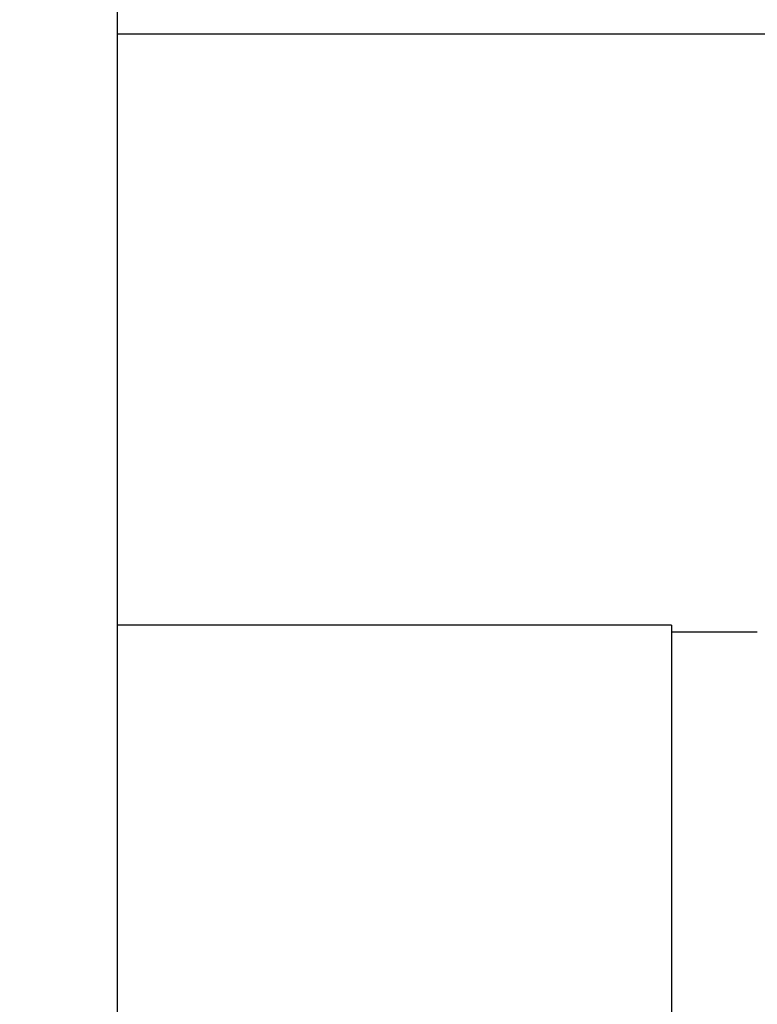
# Model space of a CAD drawing. Header units: millimetres. Extents: x 6909 to 9403, y -385 to 1379.
# Tile 75 of 142: x 8631.54 to 8636.99, y 616.81 to 624.1. Entities that reach past the tile are written whole.
import ezdxf

# ---------------------------------------------------------------- set-up
doc = ezdxf.new("R2010")
doc.units = ezdxf.units.MM
doc.dimstyles.get("Standard").update_dxf_attribs({"dimtxt": 20, "dimasz": 10, "dimexe": 8, "dimexo": 8, "dimgap": 8, "dimtad": 0, "dimtih": 1, "dimtoh": 1, "dimdsep": 46, "dimtxsty": 'Standard', "dimcen": 0.09, "dimadec": 0, "dimazin": 0, "dimtfac": 1, "dimtofl": 0, "dimtmove": 0, "dimatfit": 3, "dimfxl": 0, "dimtolj": 1, "dimtzin": 0, "dimarcsym": 0})

# ---------------------------------------------------------------- blocks, each defined once
blk = doc.blocks.new('*D13')
at = {"color": 0, "lineweight": -2}
for p, q in [((8364.1065, 715.0847), (8364.1065, 392.1975)), ((8852.2065, 715.0847), (8852.2065, 392.1975)), ((8374.1065, 400.1975), (8573.4898, 400.1975)), ((8842.2065, 400.1975), (8642.8232, 400.1975))]:
    blk.add_line(p, q, dxfattribs=at)
at = {"color": 0, "lineweight": 18}
for points in [[(8374.1065, 401.8642), (8374.1065, 398.5309), (8364.1065, 400.1975)], [(8842.2065, 401.8642), (8842.2065, 398.5309), (8852.2065, 400.1975)]]:
    blk.add_solid(points, dxfattribs=at)
at = {"layer": 'Defpoints', "color": 0, "lineweight": 18}
for p in [(8364.1065, 723.0847), (8852.2065, 723.0847), (8852.2065, 400.1975)]:
    blk.add_point(p, dxfattribs=at)
at = {"color": 0, "lineweight": 18, "insert": (8608.1565, 400.1975), "char_height": 20, "attachment_point": 5}
blk.add_mtext('\\A1;488', dxfattribs=at)

msp = doc.modelspace()

# ---------------------------------------------------------------- linework, layer by layer
for p, q in [((8632.2571, 626.3595), (8632.2571, 596.4683)), ((8644.1321, 623.9938), (8632.2573, 623.9938)), ((8636.3571, 619.619), (8632.257, 619.619)), ((8636.3571, 619.619), (8636.3571, 609.819)), ((8636.9914, 619.569), (8636.3571, 619.569))]:
    msp.add_line(p, q)

# ---------------------------------------------------------------- dimensions: what is measured, and where the dimension line sits
at = {"lineweight": 18}
dim = msp.add_linear_dim(base=(8852.2065, 400.1975), p1=(8364.1065, 723.0847), p2=(8852.2065, 723.0847), text='488', dimstyle='Standard', dxfattribs=at)
dim.commit()
dim.dimension.update_dxf_attribs({"geometry": '*D13', "text_midpoint": (8608.1565, 400.1975)})

doc.saveas('drawing.dxf')
